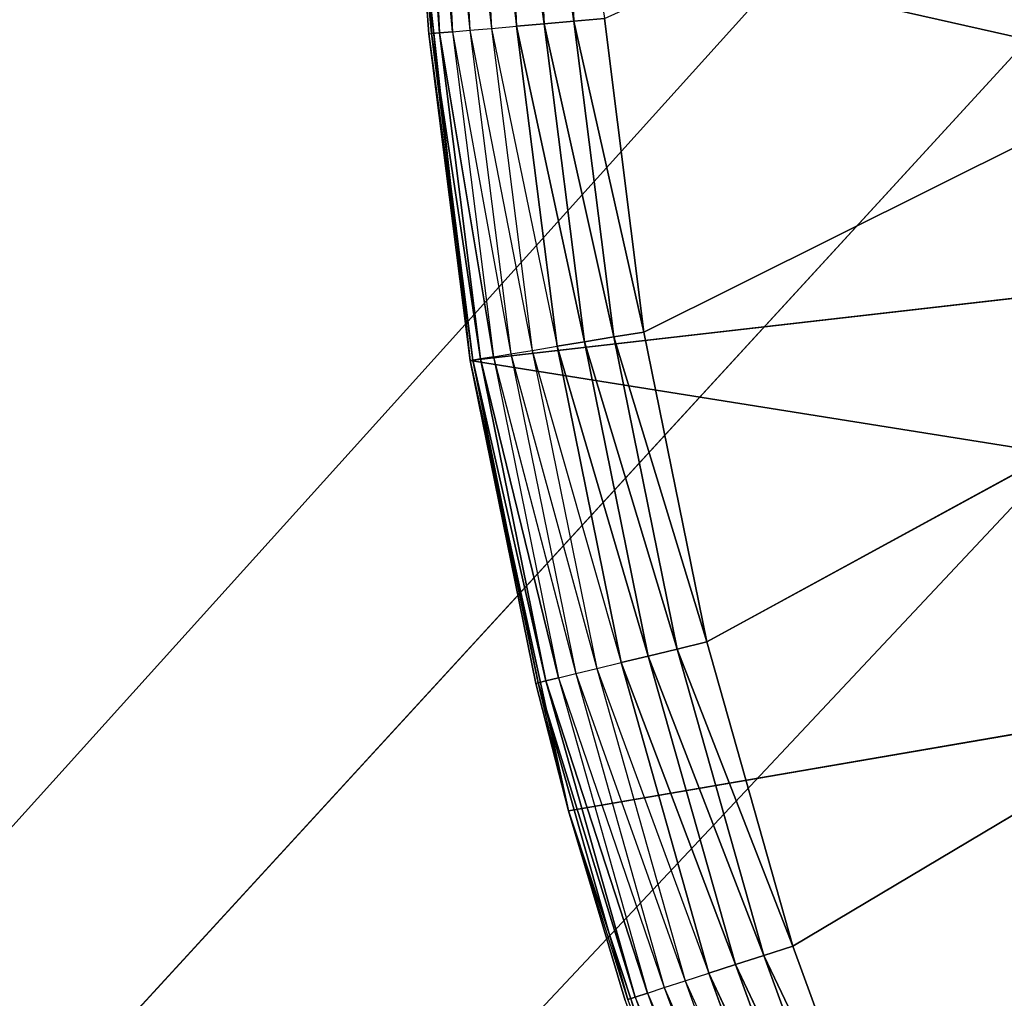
# Model space of a CAD drawing. Header units: centimetres. Extents: x 0.1 to 25.1, y 0.1 to 25.1.
# Tile 80 of 256: x 2.28 to 2.392, y 2.471 to 2.583. Entities that reach past the tile are written whole.
import ezdxf

# ---------------------------------------------------------------- set-up
doc = ezdxf.new("R2010")
doc.units = ezdxf.units.CM
doc.header["$LTSCALE"] = 2.54
doc.layers.get('0').update_dxf_attribs({"true_color": 0xff5454})

# ---------------------------------------------------------------- blocks, each defined once
blk = doc.blocks.new('P__ka _azienkowa 25cm.STL')
at = {"color": 0}
for p, q in [((2.35136, 2.5471, 2.63), (3.17246, 2.95617, 2.63)), ((2.35136, 2.5471, 2.63), (3.17246, 2.95617, 2.63)), ((2.35851, 2.51192, 2.63), (3.17246, 2.95617, 2.63)), ((2.35851, 2.51192, 2.63), (3.17246, 2.95617, 2.63)), ((2.36826, 2.47738, 2.63), (3.17246, 2.95617, 2.63)), ((2.36826, 2.47738, 2.63), (3.17246, 2.95617, 2.63)), ((2.5055, 2.74129, 2.93), (0.325, 0.325, 2.93)), ((2.5055, 2.74129, 2.93), (0.325, 0.325, 2.93)), ((2.49017, 2.68404, 3.03), (0.325, 0.325, 3.03)), ((2.49017, 2.68404, 3.03), (0.325, 0.325, 3.03)), ((2.49017, 2.68404, 2.93), (0.325, 0.325, 2.93)), ((2.49017, 2.68404, 2.93), (0.325, 0.325, 2.93)), ((2.485, 2.625, 3.03), (0.325, 0.325, 3.03)), ((2.485, 2.625, 3.03), (0.325, 0.325, 3.03)), ((0.325, 0.325, 2.93), (2.485, 2.625, 2.93)), ((0.325, 0.325, 2.93), (2.485, 2.625, 2.93)), ((2.34157, 2.61852, 2.6303), (2.34341, 2.58241, 2.6303)), ((2.34157, 2.61852, 2.6303), (2.34341, 2.58241, 2.6303)), ((2.32535, 2.6183, 2.64653), (2.32725, 2.58098, 2.64653)), ((2.32535, 2.6183, 2.64653), (2.32725, 2.58098, 2.64653)), ((2.32535, 2.6183, 2.64653), (2.32815, 2.58106, 2.64316)), ((2.32535, 2.6183, 2.64653), (2.32815, 2.58106, 2.64316)), ((2.32625, 2.61831, 2.64316), (2.32815, 2.58106, 2.64316)), ((2.32625, 2.61831, 2.64316), (2.32815, 2.58106, 2.64316)), ((2.32625, 2.61831, 2.64316), (2.32961, 2.58119, 2.64)), ((2.32625, 2.61831, 2.64316), (2.32961, 2.58119, 2.64)), ((2.32772, 2.61833, 2.64), (2.3316, 2.58136, 2.63714)), ((2.32772, 2.61833, 2.64), (2.32961, 2.58119, 2.64)), ((2.32972, 2.61836, 2.63714), (2.3316, 2.58136, 2.63714)), ((2.32972, 2.61836, 2.63714), (2.33406, 2.58158, 2.63468)), ((2.33219, 2.61839, 2.63468), (2.33406, 2.58158, 2.63468)), ((2.33219, 2.61839, 2.63468), (2.3369, 2.58183, 2.63268)), ((2.33504, 2.61843, 2.63268), (2.3369, 2.58183, 2.63268)), ((2.33504, 2.61843, 2.63268), (2.34005, 2.58211, 2.63121)), ((2.33504, 2.61843, 2.63268), (2.34005, 2.58211, 2.63121)), ((2.3382, 2.61847, 2.63121), (2.34005, 2.58211, 2.63121)), ((2.3382, 2.61847, 2.63121), (2.34005, 2.58211, 2.63121)), ((2.3382, 2.61847, 2.63121), (2.34341, 2.58241, 2.6303)), ((2.3382, 2.61847, 2.63121), (2.34341, 2.58241, 2.6303)), ((2.32585, 2.59587, 2.65), (2.32725, 2.58098, 2.64653)), ((2.32585, 2.59587, 2.83), (2.4809, 2.56098, 2.83)), ((2.32585, 2.59587, 2.83), (2.4809, 2.56098, 2.83)), ((2.32585, 2.59587, 2.83), (2.33163, 2.54386, 2.83)), ((2.32694, 2.58095, 2.65), (2.32585, 2.59587, 2.65)), ((2.32694, 2.58095, 2.65), (2.32585, 2.59587, 2.83)), ((2.32694, 2.58095, 2.65), (2.32585, 2.59587, 2.83)), ((2.32585, 2.59587, 2.83), (2.33163, 2.54386, 2.83)), ((2.33406, 2.58158, 2.63468), (2.3369, 2.58183, 2.63268)), ((2.3369, 2.58183, 2.63268), (2.34005, 2.58211, 2.63121)), ((2.3369, 2.58183, 2.63268), (2.34005, 2.58211, 2.63121)), ((2.3369, 2.58183, 2.63268), (2.3415, 2.54548, 2.63268)), ((2.3369, 2.58183, 2.63268), (2.34461, 2.54599, 2.63121)), ((2.3369, 2.58183, 2.63268), (2.34461, 2.54599, 2.63121)), ((2.34005, 2.58211, 2.63121), (2.34341, 2.58241, 2.6303)), ((2.34005, 2.58211, 2.63121), (2.34341, 2.58241, 2.6303)), ((2.34005, 2.58211, 2.63121), (2.34461, 2.54599, 2.63121)), ((2.34005, 2.58211, 2.63121), (2.34461, 2.54599, 2.63121)), ((2.34005, 2.58211, 2.63121), (2.34794, 2.54654, 2.6303)), ((2.34005, 2.58211, 2.63121), (2.34794, 2.54654, 2.6303)), ((2.34341, 2.58241, 2.6303), (2.34687, 2.58271, 2.63)), ((2.34341, 2.58241, 2.6303), (2.34687, 2.58271, 2.63)), ((2.34341, 2.58241, 2.6303), (2.34794, 2.54654, 2.6303)), ((2.34341, 2.58241, 2.6303), (2.34794, 2.54654, 2.6303)), ((2.34341, 2.58241, 2.6303), (2.35136, 2.5471, 2.63)), ((2.34341, 2.58241, 2.6303), (2.35136, 2.5471, 2.63)), ((2.34687, 2.58271, 2.63), (2.35136, 2.5471, 2.63)), ((2.34687, 2.58271, 2.63), (2.35136, 2.5471, 2.63)), ((2.32694, 2.58095, 2.65), (2.32725, 2.58098, 2.64653)), ((2.33163, 2.54386, 2.65), (2.32694, 2.58095, 2.65)), ((2.32694, 2.58095, 2.65), (2.33193, 2.54391, 2.64653)), ((2.32694, 2.58095, 2.65), (2.33193, 2.54391, 2.64653)), ((2.32694, 2.58095, 2.65), (2.33163, 2.54386, 2.83)), ((2.33163, 2.54386, 2.65), (2.32694, 2.58095, 2.65)), ((2.32694, 2.58095, 2.65), (2.33163, 2.54386, 2.83)), ((2.32725, 2.58098, 2.64653), (2.32815, 2.58106, 2.64316)), ((2.32725, 2.58098, 2.64653), (2.32815, 2.58106, 2.64316)), ((2.32725, 2.58098, 2.64653), (2.33193, 2.54391, 2.64653)), ((2.32725, 2.58098, 2.64653), (2.33193, 2.54391, 2.64653)), ((2.32725, 2.58098, 2.64653), (2.33282, 2.54405, 2.64316)), ((2.32725, 2.58098, 2.64653), (2.33282, 2.54405, 2.64316)), ((2.32815, 2.58106, 2.64316), (2.32961, 2.58119, 2.64)), ((2.32815, 2.58106, 2.64316), (2.32961, 2.58119, 2.64)), ((2.32815, 2.58106, 2.64316), (2.33282, 2.54405, 2.64316)), ((2.32815, 2.58106, 2.64316), (2.33282, 2.54405, 2.64316)), ((2.32815, 2.58106, 2.64316), (2.33427, 2.54429, 2.64)), ((2.32815, 2.58106, 2.64316), (2.33427, 2.54429, 2.64)), ((2.32961, 2.58119, 2.64), (2.3316, 2.58136, 2.63714)), ((2.32961, 2.58119, 2.64), (2.33625, 2.54462, 2.63714)), ((2.32961, 2.58119, 2.64), (2.33427, 2.54429, 2.64)), ((2.3316, 2.58136, 2.63714), (2.33406, 2.58158, 2.63468)), ((2.3316, 2.58136, 2.63714), (2.33625, 2.54462, 2.63714)), ((2.3316, 2.58136, 2.63714), (2.33868, 2.54502, 2.63468)), ((2.33406, 2.58158, 2.63468), (2.33868, 2.54502, 2.63468)), ((2.33406, 2.58158, 2.63468), (2.3415, 2.54548, 2.63268)), ((2.33163, 2.54386, 2.83), (2.4809, 2.56098, 2.83)), ((2.33163, 2.54386, 2.83), (2.4809, 2.56098, 2.83)), ((2.34794, 2.54654, 2.6303), (2.35136, 2.5471, 2.63)), ((2.34794, 2.54654, 2.6303), (2.35136, 2.5471, 2.63)), ((2.35136, 2.5471, 2.63), (2.35851, 2.51192, 2.63)), ((2.35136, 2.5471, 2.63), (2.35851, 2.51192, 2.63)), ((2.3415, 2.54548, 2.63268), (2.34461, 2.54599, 2.63121)), ((2.3415, 2.54548, 2.63268), (2.34461, 2.54599, 2.63121)), ((2.34461, 2.54599, 2.63121), (2.34794, 2.54654, 2.6303)), ((2.34461, 2.54599, 2.63121), (2.34794, 2.54654, 2.6303)), ((2.34461, 2.54599, 2.63121), (2.35186, 2.51031, 2.63121)), ((2.34461, 2.54599, 2.63121), (2.35186, 2.51031, 2.63121)), ((2.34461, 2.54599, 2.63121), (2.35513, 2.51111, 2.6303)), ((2.34461, 2.54599, 2.63121), (2.35513, 2.51111, 2.6303)), ((2.34794, 2.54654, 2.6303), (2.35513, 2.51111, 2.6303)), ((2.34794, 2.54654, 2.6303), (2.35513, 2.51111, 2.6303)), ((2.34794, 2.54654, 2.6303), (2.35851, 2.51192, 2.63)), ((2.34794, 2.54654, 2.6303), (2.35851, 2.51192, 2.63)), ((2.33625, 2.54462, 2.63714), (2.33868, 2.54502, 2.63468)), ((2.33868, 2.54502, 2.63468), (2.3415, 2.54548, 2.63268)), ((2.33868, 2.54502, 2.63468), (2.34601, 2.5089, 2.63468)), ((2.33868, 2.54502, 2.63468), (2.34879, 2.50957, 2.63268)), ((2.3415, 2.54548, 2.63268), (2.34879, 2.50957, 2.63268)), ((2.3415, 2.54548, 2.63268), (2.35186, 2.51031, 2.63121)), ((2.3415, 2.54548, 2.63268), (2.35186, 2.51031, 2.63121)), ((2.33163, 2.54386, 2.65), (2.33193, 2.54391, 2.64653)), ((2.33163, 2.54386, 2.65), (2.33193, 2.54391, 2.64653)), ((2.33907, 2.50721, 2.65), (2.33163, 2.54386, 2.65)), ((2.33163, 2.54386, 2.65), (2.33937, 2.50728, 2.64653)), ((2.33163, 2.54386, 2.65), (2.33937, 2.50728, 2.64653)), ((2.33163, 2.54386, 2.83), (2.49164, 2.51836, 2.83)), ((2.33163, 2.54386, 2.83), (2.34281, 2.49273, 2.83)), ((2.33163, 2.54386, 2.83), (2.49164, 2.51836, 2.83)), ((2.33163, 2.54386, 2.65), (2.33163, 2.54386, 2.83)), ((2.33163, 2.54386, 2.65), (2.33163, 2.54386, 2.83)), ((2.33907, 2.50721, 2.65), (2.33163, 2.54386, 2.65)), ((2.33907, 2.50721, 2.65), (2.33163, 2.54386, 2.83)), ((2.33907, 2.50721, 2.65), (2.33163, 2.54386, 2.83)), ((2.33163, 2.54386, 2.83), (2.34281, 2.49273, 2.83)), ((2.33193, 2.54391, 2.64653), (2.33282, 2.54405, 2.64316)), ((2.33193, 2.54391, 2.64653), (2.33282, 2.54405, 2.64316)), ((2.33193, 2.54391, 2.64653), (2.33937, 2.50728, 2.64653)), ((2.33193, 2.54391, 2.64653), (2.33937, 2.50728, 2.64653)), ((2.33193, 2.54391, 2.64653), (2.34024, 2.5075, 2.64316)), ((2.33193, 2.54391, 2.64653), (2.34024, 2.5075, 2.64316)), ((2.33282, 2.54405, 2.64316), (2.33427, 2.54429, 2.64)), ((2.33282, 2.54405, 2.64316), (2.33427, 2.54429, 2.64)), ((2.33282, 2.54405, 2.64316), (2.34024, 2.5075, 2.64316)), ((2.33282, 2.54405, 2.64316), (2.34024, 2.5075, 2.64316)), ((2.33282, 2.54405, 2.64316), (2.34168, 2.50784, 2.64)), ((2.33282, 2.54405, 2.64316), (2.34168, 2.50784, 2.64)), ((2.33427, 2.54429, 2.64), (2.33625, 2.54462, 2.63714)), ((2.33427, 2.54429, 2.64), (2.34362, 2.50832, 2.63714)), ((2.33427, 2.54429, 2.64), (2.34168, 2.50784, 2.64)), ((2.33625, 2.54462, 2.63714), (2.34362, 2.50832, 2.63714)), ((2.33625, 2.54462, 2.63714), (2.34601, 2.5089, 2.63468)), ((2.34281, 2.49273, 2.83), (2.49164, 2.51836, 2.83)), ((2.34281, 2.49273, 2.83), (2.49164, 2.51836, 2.83)), ((2.35513, 2.51111, 2.6303), (2.35851, 2.51192, 2.63)), ((2.35513, 2.51111, 2.6303), (2.35851, 2.51192, 2.63)), ((2.35851, 2.51192, 2.63), (2.36826, 2.47738, 2.63)), ((2.35851, 2.51192, 2.63), (2.36826, 2.47738, 2.63)), ((2.34879, 2.50957, 2.63268), (2.35186, 2.51031, 2.63121)), ((2.34879, 2.50957, 2.63268), (2.35186, 2.51031, 2.63121)), ((2.35186, 2.51031, 2.63121), (2.35513, 2.51111, 2.6303)), ((2.35186, 2.51031, 2.63121), (2.35513, 2.51111, 2.6303)), ((2.35186, 2.51031, 2.63121), (2.36175, 2.47528, 2.63121)), ((2.35186, 2.51031, 2.63121), (2.36175, 2.47528, 2.63121)), ((2.35186, 2.51031, 2.63121), (2.36496, 2.47631, 2.6303)), ((2.35186, 2.51031, 2.63121), (2.36496, 2.47631, 2.6303)), ((2.35513, 2.51111, 2.6303), (2.36496, 2.47631, 2.6303)), ((2.35513, 2.51111, 2.6303), (2.36496, 2.47631, 2.6303)), ((2.35513, 2.51111, 2.6303), (2.36826, 2.47738, 2.63)), ((2.35513, 2.51111, 2.6303), (2.36826, 2.47738, 2.63)), ((2.34601, 2.5089, 2.63468), (2.34879, 2.50957, 2.63268)), ((2.34879, 2.50957, 2.63268), (2.35875, 2.4743, 2.63268)), ((2.34879, 2.50957, 2.63268), (2.36175, 2.47528, 2.63121)), ((2.34879, 2.50957, 2.63268), (2.36175, 2.47528, 2.63121)), ((2.34024, 2.5075, 2.64316), (2.34168, 2.50784, 2.64)), ((2.34024, 2.5075, 2.64316), (2.34168, 2.50784, 2.64)), ((2.34168, 2.50784, 2.64), (2.34362, 2.50832, 2.63714)), ((2.34168, 2.50784, 2.64), (2.35368, 2.47267, 2.63714)), ((2.34168, 2.50784, 2.64), (2.35178, 2.47205, 2.64)), ((2.34362, 2.50832, 2.63714), (2.34601, 2.5089, 2.63468)), ((2.34362, 2.50832, 2.63714), (2.35368, 2.47267, 2.63714)), ((2.34362, 2.50832, 2.63714), (2.35603, 2.47343, 2.63468)), ((2.34601, 2.5089, 2.63468), (2.35603, 2.47343, 2.63468)), ((2.34601, 2.5089, 2.63468), (2.35875, 2.4743, 2.63268)), ((2.33907, 2.50721, 2.65), (2.33937, 2.50728, 2.64653)), ((2.33907, 2.50721, 2.65), (2.34281, 2.49273, 2.83)), ((2.33907, 2.50721, 2.65), (2.34281, 2.49273, 2.83)), ((2.34281, 2.49273, 2.65), (2.33907, 2.50721, 2.65)), ((2.33937, 2.50728, 2.64653), (2.34024, 2.5075, 2.64316)), ((2.33937, 2.50728, 2.64653), (2.34024, 2.5075, 2.64316)), ((2.34281, 2.49273, 2.65), (2.33937, 2.50728, 2.64653)), ((2.33937, 2.50728, 2.64653), (2.34952, 2.47132, 2.64653)), ((2.33937, 2.50728, 2.64653), (2.34952, 2.47132, 2.64653)), ((2.33937, 2.50728, 2.64653), (2.35038, 2.4716, 2.64316)), ((2.33937, 2.50728, 2.64653), (2.35038, 2.4716, 2.64316)), ((2.34024, 2.5075, 2.64316), (2.35038, 2.4716, 2.64316)), ((2.34024, 2.5075, 2.64316), (2.35038, 2.4716, 2.64316)), ((2.34024, 2.5075, 2.64316), (2.35178, 2.47205, 2.64)), ((2.34024, 2.5075, 2.64316), (2.35178, 2.47205, 2.64)), ((2.34952, 2.47132, 2.64653), (2.34281, 2.49273, 2.65)), ((2.34281, 2.49273, 2.83), (2.35928, 2.44305, 2.83)), ((2.34281, 2.49273, 2.83), (2.35928, 2.44305, 2.83)), ((2.34281, 2.49273, 2.83), (2.34923, 2.47123, 2.65)), ((2.34281, 2.49273, 2.83), (2.34923, 2.47123, 2.65)), ((2.34281, 2.49273, 2.83), (2.34281, 2.49273, 2.65)), ((2.34923, 2.47123, 2.65), (2.34281, 2.49273, 2.65)), ((2.34281, 2.49273, 2.83), (2.34281, 2.49273, 2.65)), ((2.36496, 2.47631, 2.6303), (2.36826, 2.47738, 2.63)), ((2.36496, 2.47631, 2.6303), (2.36826, 2.47738, 2.63)), ((2.36826, 2.47738, 2.63), (2.38057, 2.44366, 2.63)), ((2.36826, 2.47738, 2.63), (2.38057, 2.44366, 2.63)), ((2.36175, 2.47528, 2.63121), (2.36496, 2.47631, 2.6303)), ((2.36175, 2.47528, 2.63121), (2.36496, 2.47631, 2.6303)), ((2.36496, 2.47631, 2.6303), (2.37736, 2.44235, 2.6303)), ((2.36496, 2.47631, 2.6303), (2.37736, 2.44235, 2.6303)), ((2.36496, 2.47631, 2.6303), (2.38057, 2.44366, 2.63)), ((2.36496, 2.47631, 2.6303), (2.38057, 2.44366, 2.63)), ((2.35603, 2.47343, 2.63468), (2.35875, 2.4743, 2.63268)), ((2.35875, 2.4743, 2.63268), (2.36175, 2.47528, 2.63121)), ((2.35875, 2.4743, 2.63268), (2.36175, 2.47528, 2.63121)), ((2.35875, 2.4743, 2.63268), (2.37131, 2.43988, 2.63268)), ((2.35875, 2.4743, 2.63268), (2.37424, 2.44108, 2.63121)), ((2.35875, 2.4743, 2.63268), (2.37424, 2.44108, 2.63121)), ((2.36175, 2.47528, 2.63121), (2.37424, 2.44108, 2.63121)), ((2.36175, 2.47528, 2.63121), (2.37424, 2.44108, 2.63121)), ((2.36175, 2.47528, 2.63121), (2.37736, 2.44235, 2.6303)), ((2.36175, 2.47528, 2.63121), (2.37736, 2.44235, 2.6303)), ((2.35368, 2.47267, 2.63714), (2.35603, 2.47343, 2.63468)), ((2.35603, 2.47343, 2.63468), (2.36867, 2.4388, 2.63468)), ((2.35603, 2.47343, 2.63468), (2.37131, 2.43988, 2.63268)), ((2.35038, 2.4716, 2.64316), (2.35178, 2.47205, 2.64)), ((2.35178, 2.47205, 2.64), (2.35368, 2.47267, 2.63714)), ((2.35178, 2.47205, 2.64), (2.36454, 2.43712, 2.64)), ((2.35178, 2.47205, 2.64), (2.36639, 2.43787, 2.63714)), ((2.35368, 2.47267, 2.63714), (2.36639, 2.43787, 2.63714)), ((2.35368, 2.47267, 2.63714), (2.36867, 2.4388, 2.63468)), ((2.34952, 2.47132, 2.64653), (2.35038, 2.4716, 2.64316)), ((2.34952, 2.47132, 2.64653), (2.35038, 2.4716, 2.64316)), ((2.35038, 2.4716, 2.64316), (2.36454, 2.43712, 2.64)), ((2.35038, 2.4716, 2.64316), (2.36317, 2.43656, 2.64316))]:
    blk.add_line(p, q, dxfattribs=at)
mesh = blk.add_polyface(dxfattribs=at)
corners = [(2.49017, 2.68404, 3.03), (0.325, 24.925, 3.03), (0.325, 0.325, 3.03)]
mesh.append_faces([[corners[k] for k in face] for face in [(0, 1, 2)]], dxfattribs={"color": 0})
mesh = blk.add_polyface(dxfattribs=at)
corners = [(2.5055, 2.74129, 2.93), (0.325, 0.325, 2.93), (0.325, 24.925, 2.93)]
mesh.append_faces([[corners[k] for k in face] for face in [(0, 1, 2)]], dxfattribs={"color": 0})
mesh = blk.add_polyface(dxfattribs=at)
corners = [(24.925, 0.325, 11.83), (0.325, 0.325, 11.83), (0.325, 8.125, 11.83)]
mesh.append_faces([[corners[k] for k in face] for face in [(0, 1, 2)]], dxfattribs={"color": 0})
mesh = blk.add_polyface(dxfattribs=at)
corners = [(24.925, 0.325, 11.83), (0.325, 8.125, 11.83), (24.925, 8.125, 11.83)]
mesh.append_faces([[corners[k] for k in face] for face in [(0, 1, 2)]], dxfattribs={"color": 0})
mesh = blk.add_polyface(dxfattribs=at)
corners = [(24.925, 8.125, 11.93), (0.325, 8.125, 11.93), (24.925, 0.325, 11.93)]
mesh.append_faces([[corners[k] for k in face] for face in [(0, 1, 2)]], dxfattribs={"color": 0})
mesh = blk.add_polyface(dxfattribs=at)
corners = [(24.925, 0.325, 11.93), (0.325, 8.125, 11.93), (0.325, 0.325, 11.93)]
mesh.append_faces([[corners[k] for k in face] for face in [(0, 1, 2)]], dxfattribs={"color": 0})
mesh = blk.add_polyface(dxfattribs=at)
corners = [(3.17246, 2.95617, 2.63), (2.35136, 2.5471, 2.63), (2.34687, 2.58271, 2.63)]
mesh.append_faces([[corners[k] for k in face] for face in [(0, 1, 2)]], dxfattribs={"color": 0})
mesh = blk.add_polyface(dxfattribs=at)
corners = [(3.17246, 2.95617, 2.63), (2.35851, 2.51192, 2.63), (2.35136, 2.5471, 2.63)]
mesh.append_faces([[corners[k] for k in face] for face in [(0, 1, 2)]], dxfattribs={"color": 0})
mesh = blk.add_polyface(dxfattribs=at)
corners = [(3.17246, 2.95617, 2.63), (2.36826, 2.47738, 2.63), (2.35851, 2.51192, 2.63)]
mesh.append_faces([[corners[k] for k in face] for face in [(0, 1, 2)]], dxfattribs={"color": 0})
mesh = blk.add_polyface(dxfattribs=at)
corners = [(3.17246, 2.95617, 2.63), (2.38057, 2.44366, 2.63), (2.36826, 2.47738, 2.63)]
mesh.append_faces([[corners[k] for k in face] for face in [(0, 1, 2)]], dxfattribs={"color": 0})
mesh = blk.add_polyface(dxfattribs=at)
corners = [(3.17246, 2.95617, 2.63), (2.39537, 2.41096, 2.63), (2.38057, 2.44366, 2.63)]
mesh.append_faces([[corners[k] for k in face] for face in [(0, 1, 2)]], dxfattribs={"color": 0})
mesh = blk.add_polyface(dxfattribs=at)
corners = [(2.5055, 2.74129, 2.93), (2.49017, 2.68404, 2.93), (0.325, 0.325, 2.93)]
mesh.append_faces([[corners[k] for k in face] for face in [(0, 1, 2)]], dxfattribs={"color": 0})
mesh = blk.add_polyface(dxfattribs=at)
corners = [(2.49017, 2.68404, 3.03), (0.325, 0.325, 3.03), (2.485, 2.625, 3.03)]
mesh.append_faces([[corners[k] for k in face] for face in [(0, 1, 2)]], dxfattribs={"color": 0})
mesh = blk.add_polyface(dxfattribs=at)
corners = [(2.49017, 2.68404, 2.93), (2.485, 2.625, 2.93), (0.325, 0.325, 2.93)]
mesh.append_faces([[corners[k] for k in face] for face in [(0, 1, 2)]], dxfattribs={"color": 0})
mesh = blk.add_polyface(dxfattribs=at)
corners = [(2.49017, 2.56596, 3.03), (2.485, 2.625, 3.03), (0.325, 0.325, 3.03)]
mesh.append_faces([[corners[k] for k in face] for face in [(0, 1, 2)]], dxfattribs={"color": 0})
mesh = blk.add_polyface(dxfattribs=at)
corners = [(2.49017, 2.56596, 2.93), (0.325, 0.325, 2.93), (2.485, 2.625, 2.93)]
mesh.append_faces([[corners[k] for k in face] for face in [(0, 1, 2)]], dxfattribs={"color": 0})
mesh = blk.add_polyface(dxfattribs=at)
corners = [(2.34341, 2.58241, 2.6303), (2.3382, 2.61847, 2.63121), (2.34157, 2.61852, 2.6303)]
mesh.append_faces([[corners[k] for k in face] for face in [(0, 1, 2)]], dxfattribs={"color": 0})
mesh = blk.add_polyface(dxfattribs=at)
corners = [(2.34687, 2.58271, 2.63), (2.34341, 2.58241, 2.6303), (2.34157, 2.61852, 2.6303)]
mesh.append_faces([[corners[k] for k in face] for face in [(0, 1, 2)]], dxfattribs={"color": 0})
mesh = blk.add_polyface(dxfattribs=at)
corners = [(2.32625, 2.61831, 2.64316), (2.32815, 2.58106, 2.64316), (2.32535, 2.6183, 2.64653)]
mesh.append_faces([[corners[k] for k in face] for face in [(0, 1, 2)]], dxfattribs={"color": 0})
mesh = blk.add_polyface(dxfattribs=at)
corners = [(2.32535, 2.6183, 2.64653), (2.32725, 2.58098, 2.64653), (2.32585, 2.59587, 2.65)]
mesh.append_faces([[corners[k] for k in face] for face in [(0, 1, 2)]], dxfattribs={"color": 0})
mesh = blk.add_polyface(dxfattribs=at)
corners = [(2.32535, 2.6183, 2.64653), (2.32815, 2.58106, 2.64316), (2.32725, 2.58098, 2.64653)]
mesh.append_faces([[corners[k] for k in face] for face in [(0, 1, 2)]], dxfattribs={"color": 0})
mesh = blk.add_polyface(dxfattribs=at)
corners = [(2.32772, 2.61833, 2.64), (2.32961, 2.58119, 2.64), (2.32625, 2.61831, 2.64316)]
mesh.append_faces([[corners[k] for k in face] for face in [(0, 1, 2)]], dxfattribs={"color": 0})
mesh = blk.add_polyface(dxfattribs=at)
corners = [(2.32625, 2.61831, 2.64316), (2.32961, 2.58119, 2.64), (2.32815, 2.58106, 2.64316)]
mesh.append_faces([[corners[k] for k in face] for face in [(0, 1, 2)]], dxfattribs={"color": 0})
mesh = blk.add_polyface(dxfattribs=at)
corners = [(2.34005, 2.58211, 2.63121), (2.33504, 2.61843, 2.63268), (2.3382, 2.61847, 2.63121)]
mesh.append_faces([[corners[k] for k in face] for face in [(0, 1, 2)]], dxfattribs={"color": 0})
mesh = blk.add_polyface(dxfattribs=at)
corners = [(2.34005, 2.58211, 2.63121), (2.3369, 2.58183, 2.63268), (2.33504, 2.61843, 2.63268)]
mesh.append_faces([[corners[k] for k in face] for face in [(0, 1, 2)]], dxfattribs={"color": 0})
mesh = blk.add_polyface(dxfattribs=at)
corners = [(2.34341, 2.58241, 2.6303), (2.34005, 2.58211, 2.63121), (2.3382, 2.61847, 2.63121)]
mesh.append_faces([[corners[k] for k in face] for face in [(0, 1, 2)]], dxfattribs={"color": 0})
mesh = blk.add_polyface(dxfattribs=at)
corners = [(2.4809, 2.56098, 2.83), (2.47559, 2.60461, 2.83), (2.32585, 2.59587, 2.83)]
mesh.append_faces([[corners[k] for k in face] for face in [(0, 1, 2)]], dxfattribs={"color": 0})
mesh = blk.add_polyface(dxfattribs=at)
corners = [(2.4809, 2.56098, 2.83), (2.32585, 2.59587, 2.83), (2.33163, 2.54386, 2.83)]
mesh.append_faces([[corners[k] for k in face] for face in [(0, 1, 2)]], dxfattribs={"color": 0})
mesh = blk.add_polyface(dxfattribs=at)
corners = [(2.32585, 2.59587, 2.65), (2.32694, 2.58095, 2.65), (2.32585, 2.59587, 2.83)]
mesh.append_faces([[corners[k] for k in face] for face in [(0, 1, 2)]], dxfattribs={"color": 0})
mesh = blk.add_polyface(dxfattribs=at)
corners = [(2.32585, 2.59587, 2.83), (2.32694, 2.58095, 2.65), (2.33163, 2.54386, 2.83)]
mesh.append_faces([[corners[k] for k in face] for face in [(0, 1, 2)]], dxfattribs={"color": 0})
mesh = blk.add_polyface(dxfattribs=at)
corners = [(2.34461, 2.54599, 2.63121), (2.3369, 2.58183, 2.63268), (2.34005, 2.58211, 2.63121)]
mesh.append_faces([[corners[k] for k in face] for face in [(0, 1, 2)]], dxfattribs={"color": 0})
mesh = blk.add_polyface(dxfattribs=at)
corners = [(2.34461, 2.54599, 2.63121), (2.3415, 2.54548, 2.63268), (2.3369, 2.58183, 2.63268)]
mesh.append_faces([[corners[k] for k in face] for face in [(0, 1, 2)]], dxfattribs={"color": 0})
mesh = blk.add_polyface(dxfattribs=at)
corners = [(2.34794, 2.54654, 2.6303), (2.34005, 2.58211, 2.63121), (2.34341, 2.58241, 2.6303)]
mesh.append_faces([[corners[k] for k in face] for face in [(0, 1, 2)]], dxfattribs={"color": 0})
mesh = blk.add_polyface(dxfattribs=at)
corners = [(2.34794, 2.54654, 2.6303), (2.34461, 2.54599, 2.63121), (2.34005, 2.58211, 2.63121)]
mesh.append_faces([[corners[k] for k in face] for face in [(0, 1, 2)]], dxfattribs={"color": 0})
mesh = blk.add_polyface(dxfattribs=at)
corners = [(2.35136, 2.5471, 2.63), (2.34341, 2.58241, 2.6303), (2.34687, 2.58271, 2.63)]
mesh.append_faces([[corners[k] for k in face] for face in [(0, 1, 2)]], dxfattribs={"color": 0})
mesh = blk.add_polyface(dxfattribs=at)
corners = [(2.35136, 2.5471, 2.63), (2.34794, 2.54654, 2.6303), (2.34341, 2.58241, 2.6303)]
mesh.append_faces([[corners[k] for k in face] for face in [(0, 1, 2)]], dxfattribs={"color": 0})
mesh = blk.add_polyface(dxfattribs=at)
corners = [(2.32725, 2.58098, 2.64653), (2.33193, 2.54391, 2.64653), (2.32694, 2.58095, 2.65)]
mesh.append_faces([[corners[k] for k in face] for face in [(0, 1, 2)]], dxfattribs={"color": 0})
mesh = blk.add_polyface(dxfattribs=at)
corners = [(2.32694, 2.58095, 2.65), (2.33193, 2.54391, 2.64653), (2.33163, 2.54386, 2.65)]
mesh.append_faces([[corners[k] for k in face] for face in [(0, 1, 2)]], dxfattribs={"color": 0})
mesh = blk.add_polyface(dxfattribs=at)
corners = [(2.32694, 2.58095, 2.65), (2.33163, 2.54386, 2.65), (2.33163, 2.54386, 2.83)]
mesh.append_faces([[corners[k] for k in face] for face in [(0, 1, 2)]], dxfattribs={"color": 0})
mesh = blk.add_polyface(dxfattribs=at)
corners = [(2.32815, 2.58106, 2.64316), (2.33282, 2.54405, 2.64316), (2.32725, 2.58098, 2.64653)]
mesh.append_faces([[corners[k] for k in face] for face in [(0, 1, 2)]], dxfattribs={"color": 0})
mesh = blk.add_polyface(dxfattribs=at)
corners = [(2.32725, 2.58098, 2.64653), (2.33282, 2.54405, 2.64316), (2.33193, 2.54391, 2.64653)]
mesh.append_faces([[corners[k] for k in face] for face in [(0, 1, 2)]], dxfattribs={"color": 0})
mesh = blk.add_polyface(dxfattribs=at)
corners = [(2.32961, 2.58119, 2.64), (2.33427, 2.54429, 2.64), (2.32815, 2.58106, 2.64316)]
mesh.append_faces([[corners[k] for k in face] for face in [(0, 1, 2)]], dxfattribs={"color": 0})
mesh = blk.add_polyface(dxfattribs=at)
corners = [(2.32815, 2.58106, 2.64316), (2.33427, 2.54429, 2.64), (2.33282, 2.54405, 2.64316)]
mesh.append_faces([[corners[k] for k in face] for face in [(0, 1, 2)]], dxfattribs={"color": 0})
mesh = blk.add_polyface(dxfattribs=at)
corners = [(2.5055, 2.50871, 3.03), (2.49017, 2.56596, 3.03), (0.325, 0.325, 3.03)]
mesh.append_faces([[corners[k] for k in face] for face in [(0, 1, 2)]], dxfattribs={"color": 0})
mesh = blk.add_polyface(dxfattribs=at)
corners = [(2.5055, 2.50871, 2.93), (0.325, 0.325, 2.93), (2.49017, 2.56596, 2.93)]
mesh.append_faces([[corners[k] for k in face] for face in [(0, 1, 2)]], dxfattribs={"color": 0})
mesh = blk.add_polyface(dxfattribs=at)
corners = [(22.09017, 2.56596, 2.93), (0.325, 0.325, 2.93), (2.825, 2.285, 2.93)]
mesh.append_faces([[corners[k] for k in face] for face in [(0, 1, 2)]], dxfattribs={"color": 0})
mesh = blk.add_polyface(dxfattribs=at)
corners = [(22.1055, 2.50871, 2.93), (0.325, 0.325, 2.93), (22.09017, 2.56596, 2.93)]
mesh.append_faces([[corners[k] for k in face] for face in [(0, 1, 2)]], dxfattribs={"color": 0})
mesh = blk.add_polyface(dxfattribs=at)
corners = [(2.49164, 2.51836, 2.83), (2.4809, 2.56098, 2.83), (2.33163, 2.54386, 2.83)]
mesh.append_faces([[corners[k] for k in face] for face in [(0, 1, 2)]], dxfattribs={"color": 0})
mesh = blk.add_polyface(dxfattribs=at)
corners = [(2.35851, 2.51192, 2.63), (2.34794, 2.54654, 2.6303), (2.35136, 2.5471, 2.63)]
mesh.append_faces([[corners[k] for k in face] for face in [(0, 1, 2)]], dxfattribs={"color": 0})
mesh = blk.add_polyface(dxfattribs=at)
corners = [(2.35186, 2.51031, 2.63121), (2.3415, 2.54548, 2.63268), (2.34461, 2.54599, 2.63121)]
mesh.append_faces([[corners[k] for k in face] for face in [(0, 1, 2)]], dxfattribs={"color": 0})
mesh = blk.add_polyface(dxfattribs=at)
corners = [(2.35513, 2.51111, 2.6303), (2.34461, 2.54599, 2.63121), (2.34794, 2.54654, 2.6303)]
mesh.append_faces([[corners[k] for k in face] for face in [(0, 1, 2)]], dxfattribs={"color": 0})
mesh = blk.add_polyface(dxfattribs=at)
corners = [(2.35513, 2.51111, 2.6303), (2.35186, 2.51031, 2.63121), (2.34461, 2.54599, 2.63121)]
mesh.append_faces([[corners[k] for k in face] for face in [(0, 1, 2)]], dxfattribs={"color": 0})
mesh = blk.add_polyface(dxfattribs=at)
corners = [(2.35851, 2.51192, 2.63), (2.35513, 2.51111, 2.6303), (2.34794, 2.54654, 2.6303)]
mesh.append_faces([[corners[k] for k in face] for face in [(0, 1, 2)]], dxfattribs={"color": 0})
mesh = blk.add_polyface(dxfattribs=at)
corners = [(2.35186, 2.51031, 2.63121), (2.34879, 2.50957, 2.63268), (2.3415, 2.54548, 2.63268)]
mesh.append_faces([[corners[k] for k in face] for face in [(0, 1, 2)]], dxfattribs={"color": 0})
mesh = blk.add_polyface(dxfattribs=at)
corners = [(2.33193, 2.54391, 2.64653), (2.33937, 2.50728, 2.64653), (2.33163, 2.54386, 2.65)]
mesh.append_faces([[corners[k] for k in face] for face in [(0, 1, 2)]], dxfattribs={"color": 0})
mesh = blk.add_polyface(dxfattribs=at)
corners = [(2.33163, 2.54386, 2.65), (2.33937, 2.50728, 2.64653), (2.33907, 2.50721, 2.65)]
mesh.append_faces([[corners[k] for k in face] for face in [(0, 1, 2)]], dxfattribs={"color": 0})
mesh = blk.add_polyface(dxfattribs=at)
corners = [(2.49164, 2.51836, 2.83), (2.33163, 2.54386, 2.83), (2.34281, 2.49273, 2.83)]
mesh.append_faces([[corners[k] for k in face] for face in [(0, 1, 2)]], dxfattribs={"color": 0})
mesh = blk.add_polyface(dxfattribs=at)
corners = [(2.33163, 2.54386, 2.65), (2.33907, 2.50721, 2.65), (2.33163, 2.54386, 2.83)]
mesh.append_faces([[corners[k] for k in face] for face in [(0, 1, 2)]], dxfattribs={"color": 0})
mesh = blk.add_polyface(dxfattribs=at)
corners = [(2.33163, 2.54386, 2.83), (2.33907, 2.50721, 2.65), (2.34281, 2.49273, 2.83)]
mesh.append_faces([[corners[k] for k in face] for face in [(0, 1, 2)]], dxfattribs={"color": 0})
mesh = blk.add_polyface(dxfattribs=at)
corners = [(2.33282, 2.54405, 2.64316), (2.34024, 2.5075, 2.64316), (2.33193, 2.54391, 2.64653)]
mesh.append_faces([[corners[k] for k in face] for face in [(0, 1, 2)]], dxfattribs={"color": 0})
mesh = blk.add_polyface(dxfattribs=at)
corners = [(2.33193, 2.54391, 2.64653), (2.34024, 2.5075, 2.64316), (2.33937, 2.50728, 2.64653)]
mesh.append_faces([[corners[k] for k in face] for face in [(0, 1, 2)]], dxfattribs={"color": 0})
mesh = blk.add_polyface(dxfattribs=at)
corners = [(2.33427, 2.54429, 2.64), (2.34168, 2.50784, 2.64), (2.33282, 2.54405, 2.64316)]
mesh.append_faces([[corners[k] for k in face] for face in [(0, 1, 2)]], dxfattribs={"color": 0})
mesh = blk.add_polyface(dxfattribs=at)
corners = [(2.33282, 2.54405, 2.64316), (2.34168, 2.50784, 2.64), (2.34024, 2.5075, 2.64316)]
mesh.append_faces([[corners[k] for k in face] for face in [(0, 1, 2)]], dxfattribs={"color": 0})
mesh = blk.add_polyface(dxfattribs=at)
corners = [(2.49164, 2.51836, 2.83), (2.34281, 2.49273, 2.83), (2.35928, 2.44305, 2.83)]
mesh.append_faces([[corners[k] for k in face] for face in [(0, 1, 2)]], dxfattribs={"color": 0})
mesh = blk.add_polyface(dxfattribs=at)
corners = [(2.50764, 2.47742, 2.83), (2.49164, 2.51836, 2.83), (2.35928, 2.44305, 2.83)]
mesh.append_faces([[corners[k] for k in face] for face in [(0, 1, 2)]], dxfattribs={"color": 0})
mesh = blk.add_polyface(dxfattribs=at)
corners = [(2.36826, 2.47738, 2.63), (2.35513, 2.51111, 2.6303), (2.35851, 2.51192, 2.63)]
mesh.append_faces([[corners[k] for k in face] for face in [(0, 1, 2)]], dxfattribs={"color": 0})
mesh = blk.add_polyface(dxfattribs=at)
corners = [(2.36175, 2.47528, 2.63121), (2.34879, 2.50957, 2.63268), (2.35186, 2.51031, 2.63121)]
mesh.append_faces([[corners[k] for k in face] for face in [(0, 1, 2)]], dxfattribs={"color": 0})
mesh = blk.add_polyface(dxfattribs=at)
corners = [(2.36496, 2.47631, 2.6303), (2.35186, 2.51031, 2.63121), (2.35513, 2.51111, 2.6303)]
mesh.append_faces([[corners[k] for k in face] for face in [(0, 1, 2)]], dxfattribs={"color": 0})
mesh = blk.add_polyface(dxfattribs=at)
corners = [(2.36496, 2.47631, 2.6303), (2.36175, 2.47528, 2.63121), (2.35186, 2.51031, 2.63121)]
mesh.append_faces([[corners[k] for k in face] for face in [(0, 1, 2)]], dxfattribs={"color": 0})
mesh = blk.add_polyface(dxfattribs=at)
corners = [(2.36826, 2.47738, 2.63), (2.36496, 2.47631, 2.6303), (2.35513, 2.51111, 2.6303)]
mesh.append_faces([[corners[k] for k in face] for face in [(0, 1, 2)]], dxfattribs={"color": 0})
mesh = blk.add_polyface(dxfattribs=at)
corners = [(2.36175, 2.47528, 2.63121), (2.35875, 2.4743, 2.63268), (2.34879, 2.50957, 2.63268)]
mesh.append_faces([[corners[k] for k in face] for face in [(0, 1, 2)]], dxfattribs={"color": 0})
mesh = blk.add_polyface(dxfattribs=at)
corners = [(2.53055, 2.455, 3.03), (2.5055, 2.50871, 3.03), (0.325, 0.325, 3.03)]
mesh.append_faces([[corners[k] for k in face] for face in [(0, 1, 2)]], dxfattribs={"color": 0})
mesh = blk.add_polyface(dxfattribs=at)
corners = [(2.53055, 2.455, 2.93), (0.325, 0.325, 2.93), (2.5055, 2.50871, 2.93)]
mesh.append_faces([[corners[k] for k in face] for face in [(0, 1, 2)]], dxfattribs={"color": 0})
mesh = blk.add_polyface(dxfattribs=at)
corners = [(22.13055, 2.455, 2.93), (0.325, 0.325, 2.93), (22.1055, 2.50871, 2.93)]
mesh.append_faces([[corners[k] for k in face] for face in [(0, 1, 2)]], dxfattribs={"color": 0})
mesh = blk.add_polyface(dxfattribs=at)
corners = [(2.34168, 2.50784, 2.64), (2.35178, 2.47205, 2.64), (2.34024, 2.5075, 2.64316)]
mesh.append_faces([[corners[k] for k in face] for face in [(0, 1, 2)]], dxfattribs={"color": 0})
mesh = blk.add_polyface(dxfattribs=at)
corners = [(2.33907, 2.50721, 2.65), (2.34281, 2.49273, 2.65), (2.34281, 2.49273, 2.83)]
mesh.append_faces([[corners[k] for k in face] for face in [(0, 1, 2)]], dxfattribs={"color": 0})
mesh = blk.add_polyface(dxfattribs=at)
corners = [(2.34024, 2.5075, 2.64316), (2.35038, 2.4716, 2.64316), (2.33937, 2.50728, 2.64653)]
mesh.append_faces([[corners[k] for k in face] for face in [(0, 1, 2)]], dxfattribs={"color": 0})
mesh = blk.add_polyface(dxfattribs=at)
corners = [(2.33937, 2.50728, 2.64653), (2.34952, 2.47132, 2.64653), (2.34281, 2.49273, 2.65)]
mesh.append_faces([[corners[k] for k in face] for face in [(0, 1, 2)]], dxfattribs={"color": 0})
mesh = blk.add_polyface(dxfattribs=at)
corners = [(2.33937, 2.50728, 2.64653), (2.35038, 2.4716, 2.64316), (2.34952, 2.47132, 2.64653)]
mesh.append_faces([[corners[k] for k in face] for face in [(0, 1, 2)]], dxfattribs={"color": 0})
mesh = blk.add_polyface(dxfattribs=at)
corners = [(2.34024, 2.5075, 2.64316), (2.35178, 2.47205, 2.64), (2.35038, 2.4716, 2.64316)]
mesh.append_faces([[corners[k] for k in face] for face in [(0, 1, 2)]], dxfattribs={"color": 0})
mesh = blk.add_polyface(dxfattribs=at)
corners = [(2.34281, 2.49273, 2.83), (2.34923, 2.47123, 2.65), (2.35928, 2.44305, 2.83)]
mesh.append_faces([[corners[k] for k in face] for face in [(0, 1, 2)]], dxfattribs={"color": 0})
mesh = blk.add_polyface(dxfattribs=at)
corners = [(2.34281, 2.49273, 2.65), (2.34923, 2.47123, 2.65), (2.34281, 2.49273, 2.83)]
mesh.append_faces([[corners[k] for k in face] for face in [(0, 1, 2)]], dxfattribs={"color": 0})
mesh = blk.add_polyface(dxfattribs=at)
corners = [(2.50764, 2.47742, 2.83), (2.35928, 2.44305, 2.83), (2.38085, 2.39537, 2.83)]
mesh.append_faces([[corners[k] for k in face] for face in [(0, 1, 2)]], dxfattribs={"color": 0})
mesh = blk.add_polyface(dxfattribs=at)
corners = [(2.38057, 2.44366, 2.63), (2.36496, 2.47631, 2.6303), (2.36826, 2.47738, 2.63)]
mesh.append_faces([[corners[k] for k in face] for face in [(0, 1, 2)]], dxfattribs={"color": 0})
mesh = blk.add_polyface(dxfattribs=at)
corners = [(2.52864, 2.4388, 2.83), (2.50764, 2.47742, 2.83), (2.38085, 2.39537, 2.83)]
mesh.append_faces([[corners[k] for k in face] for face in [(0, 1, 2)]], dxfattribs={"color": 0})
mesh = blk.add_polyface(dxfattribs=at)
corners = [(2.37736, 2.44235, 2.6303), (2.36175, 2.47528, 2.63121), (2.36496, 2.47631, 2.6303)]
mesh.append_faces([[corners[k] for k in face] for face in [(0, 1, 2)]], dxfattribs={"color": 0})
mesh = blk.add_polyface(dxfattribs=at)
corners = [(2.38057, 2.44366, 2.63), (2.37736, 2.44235, 2.6303), (2.36496, 2.47631, 2.6303)]
mesh.append_faces([[corners[k] for k in face] for face in [(0, 1, 2)]], dxfattribs={"color": 0})
mesh = blk.add_polyface(dxfattribs=at)
corners = [(2.37424, 2.44108, 2.63121), (2.35875, 2.4743, 2.63268), (2.36175, 2.47528, 2.63121)]
mesh.append_faces([[corners[k] for k in face] for face in [(0, 1, 2)]], dxfattribs={"color": 0})
mesh = blk.add_polyface(dxfattribs=at)
corners = [(2.37424, 2.44108, 2.63121), (2.37131, 2.43988, 2.63268), (2.35875, 2.4743, 2.63268)]
mesh.append_faces([[corners[k] for k in face] for face in [(0, 1, 2)]], dxfattribs={"color": 0})
mesh = blk.add_polyface(dxfattribs=at)
corners = [(2.37736, 2.44235, 2.6303), (2.37424, 2.44108, 2.63121), (2.36175, 2.47528, 2.63121)]
mesh.append_faces([[corners[k] for k in face] for face in [(0, 1, 2)]], dxfattribs={"color": 0})
mesh = blk.add_polyface(dxfattribs=at)
corners = [(2.35038, 2.4716, 2.64316), (2.36317, 2.43656, 2.64316), (2.34952, 2.47132, 2.64653)]
mesh.append_faces([[corners[k] for k in face] for face in [(0, 1, 2)]], dxfattribs={"color": 0})

msp = doc.modelspace()

# ---------------------------------------------------------------- block references
at = {"color": 0}
msp.add_blockref('P__ka _azienkowa 25cm.STL', (0, 0), dxfattribs=at)

doc.saveas('drawing.dxf')
